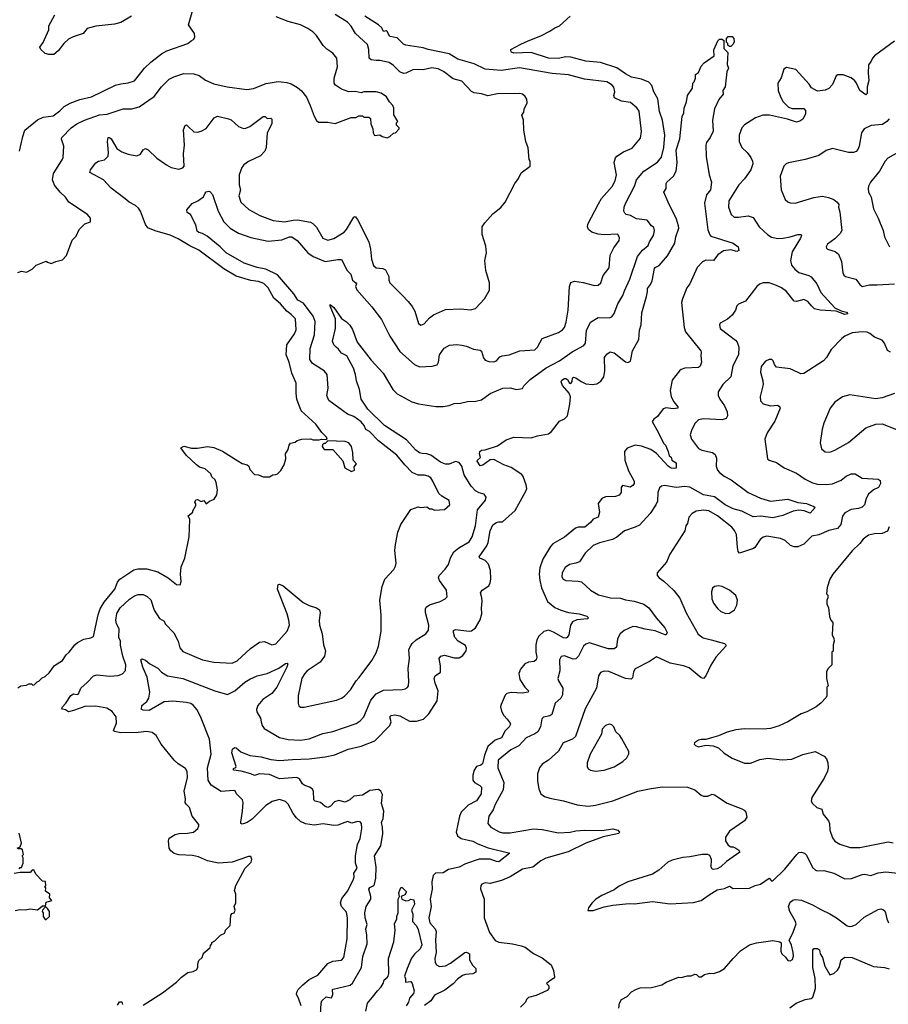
# Model space of a CAD drawing. Extents: x 1863017 to 1989460, y 394564 to 532820.
# Tile 109 of 213: x 1908100 to 1915106, y 495697 to 503636. Entities that reach past the tile are written whole.
import ezdxf

# ---------------------------------------------------------------- set-up
doc = ezdxf.new("R2010")
doc.units = 0

msp = doc.modelspace()

# ---------------------------------------------------------------- linework, layer by layer
at = {"layer": '0CON10XD'}
for points in [[(1908099.2, 502575), (1908124.3, 502695), (1908142.5, 502745), (1908245, 502828), (1908290.3, 502849.7), (1908369.5, 502860.5), (1908425, 502900.8), (1908458.8, 502935), (1908507, 502963), (1908585, 502992.9), (1908680, 503015), (1908872.6, 503107.4), (1908915, 503120), (1908975, 503125.7), (1909025, 503144.2), (1909108, 503245), (1909157.6, 503292.4), (1909245, 503360.8), (1909286.2, 503383.8), (1909457.5, 503445), (1909482.5, 503465), (1909503, 503477), (1909512.5, 503495), (1909510, 503525), (1909462.5, 503595), (1909496.2, 503715)], [(1909002.5, 503665), (1908915, 503613.3), (1908865, 503600), (1908713.6, 503583.6), (1908645, 503564), (1908611.2, 503525), (1908531.3, 503498.7), (1908495, 503478), (1908457.3, 503442.7), (1908411.2, 503385), (1908375, 503356), (1908335, 503354), (1908305, 503364), (1908271.2, 503395), (1908263.8, 503415), (1908288.3, 503451.7), (1908336.4, 503553.6), (1908334.4, 503585.6), (1908384, 503675)], [(1909095, 495690), (1909250.7, 495789.3), (1909365, 495876.2), (1909404.2, 495915.8), (1909455, 495953.3), (1909499.3, 495960.7), (1909527.5, 495975), (1909536.1, 495993.9), (1909536.4, 496023.6), (1909545, 496050), (1909572.5, 496075), (1909579.3, 496100.7), (1909592.3, 496117.7), (1909637.5, 496155), (1909638.3, 496171.7), (1909650, 496185), (1909650, 496195), (1909675, 496210), (1909720, 496255), (1909755, 496270), (1909760, 496295), (1909798.3, 496331.7), (1909803, 496417), (1909815, 496430), (1909830, 496435), (1909837.5, 496455), (1909830, 496485), (1909842.5, 496515), (1909842.5, 496585), (1909832.5, 496615), (1909842.5, 496655), (1909917.5, 496795), (1909966.1, 496843.9), (1909972.5, 496865), (1909965, 496890), (1909945, 496890), (1909815, 496842), (1909704.3, 496834.3), (1909615, 496854.2), (1909543.3, 496885), (1909495, 496898.1), (1909385, 496902.9), (1909345, 496914.2), (1909318.8, 496935), (1909306.2, 496955), (1909301.2, 497015), (1909305, 497037.5), (1909355, 497065.8), (1909386.1, 497073.9), (1909453.1, 497076.9), (1909501.2, 497085), (1909536.2, 497115), (1909546.2, 497135), (1909545, 497146.7), (1909490, 497215), (1909470, 497285), (1909441.7, 497311.7), (1909435.8, 497325), (1909436.9, 497355), (1909425.7, 497415), (1909452.9, 497525), (1909450.8, 497575), (1909437.9, 497597.9), (1909377, 497637), (1909345, 497666.2), (1909240.6, 497795), (1909200, 497865), (1909167.6, 497887.6), (1909125, 497896.9), (1909055, 497888.9), (1908915, 497886.7), (1908865, 497897.5), (1908857.5, 497905), (1908880, 497965), (1908878.2, 498015), (1908846.7, 498056.7), (1908803.8, 498085), (1908715, 498101.2), (1908625, 498097.1), (1908535, 498066.7), (1908495, 498056), (1908470.8, 498070.8), (1908446.2, 498076.2), (1908441.2, 498085), (1908446.2, 498095), (1908472.9, 498125), (1908512.1, 498187.9), (1908535, 498201.5), (1908565, 498194.4), (1908575, 498200), (1908592.7, 498247.3), (1908645, 498290.6), (1908695, 498344.2), (1908725, 498352.9), (1908825, 498343.3), (1908895, 498347.1), (1908928.7, 498361.3), (1908952.7, 498387.3), (1908956.5, 498435), (1908931.8, 498505), (1908913.8, 498593.8), (1908913.5, 498625), (1908900, 498655), (1908901.6, 498725), (1908881.8, 498765), (1908874.6, 498795), (1908885, 498848.8), (1908910, 498895), (1908985, 498964.5), (1909025, 498991.1), (1909055, 499001.1), (1909095, 499000), (1909128.8, 498985), (1909157.1, 498957.1), (1909185.6, 498875), (1909228.8, 498808.8), (1909264.2, 498785), (1909274.2, 498765), (1909342.6, 498692.6), (1909377.1, 498625), (1909391.1, 498571.1), (1909415, 498542.9), (1909575, 498474.5), (1909665, 498455.5), (1909815, 498447.1), (1909855, 498466.7), (1909963, 498567), (1910035, 498615.6), (1910075, 498621.4), (1910135, 498595.8), (1910165, 498602.5), (1910258.5, 498705), (1910276.9, 498755), (1910271.8, 498795), (1910257.9, 498845), (1910178.6, 499045), (1910185, 499082.5), (1910195, 499083.8), (1910225, 499070), (1910386.9, 498936.9), (1910435, 498911.9), (1910494.3, 498894.3), (1910517, 498877), (1910523, 498853), (1910515.6, 498795), (1910519.4, 498755), (1910539.4, 498685), (1910549.2, 498595), (1910565.8, 498545.8), (1910558.6, 498505), (1910524.5, 498455.5), (1910420, 498385), (1910399.4, 498365), (1910375, 498326.2), (1910345.7, 498185), (1910345.9, 498125.9), (1910352.7, 498102.7), (1910365, 498093.8), (1910395, 498092), (1910655, 498150), (1910695, 498164.2), (1910718.9, 498181.1), (1910767.4, 498232.6), (1910814, 498306), (1910837.5, 498332.5), (1910940.9, 498469.1), (1910975, 498530), (1910992.9, 498585), (1911014.3, 498705.7), (1911015.7, 498835), (1911006, 498955), (1911023.1, 499065), (1911045, 499126.2), (1911117.9, 499202.1), (1911131.4, 499228.6), (1911135.7, 499254.3), (1911126.7, 499355), (1911131.5, 499405), (1911150.6, 499505), (1911174.3, 499565.7), (1911255, 499686.7), (1911315, 499707.5), (1911335, 499702.5), (1911385, 499707.5), (1911405, 499692.5), (1911425, 499692.5), (1911445, 499682.5), (1911525, 499687.5), (1911570, 499725), (1911565, 499760), (1911503.9, 499793.9), (1911480, 499815), (1911432, 499915), (1911415, 499942), (1911395, 499954.2), (1911365, 499962.5), (1911314.4, 499964.4), (1911265.5, 499985.5), (1911205, 500045.7), (1911141.9, 500125), (1910995, 500240.9), (1910921.5, 500315), (1910892.1, 500332.1), (1910877.6, 500365), (1910855, 500393.9), (1910795, 500435.4), (1910744.7, 500454.7), (1910592.5, 500565), (1910577.1, 500605), (1910587.9, 500665), (1910580.9, 500775), (1910555, 500805.5), (1910461.9, 500865), (1910438.9, 500895), (1910442.5, 500985), (1910476.5, 501095), (1910481.9, 501201.9), (1910466.4, 501245), (1910390.4, 501350.4), (1910342.2, 501375), (1910312.2, 501425), (1910178.2, 501578.2), (1910085, 501624.7), (1910015, 501638), (1909911.5, 501671.5), (1909765, 501756.9), (1909715.8, 501805.8), (1909611.3, 501891.3), (1909575, 501911.5), (1909545, 501920), (1909531.5, 501931.5), (1909520.7, 501980.7), (1909477.5, 502065), (1909451.7, 502081.7), (1909448.3, 502101.7), (1909492.5, 502155), (1909535.7, 502174.3), (1909582.9, 502207.1), (1909595, 502237.5), (1909605, 502246.7), (1909625, 502253.3), (1909635, 502250), (1909655, 502226.7), (1909701.3, 502091.3), (1909746.4, 502006.4), (1909798, 501955), (1909865.4, 501915.4), (1909965, 501879.4), (1910105, 501851.5), (1910215, 501860), (1910275, 501884.4), (1910295, 501885.8), (1910337.5, 501855), (1910425, 501755.6), (1910465.9, 501725.9), (1910565, 501687.3), (1910665, 501703.3), (1910695, 501701.2), (1910741.1, 501615), (1910771.5, 501585), (1910783.3, 501535), (1910812, 501515), (1910815.6, 501505), (1910808.6, 501485), (1910818.3, 501458.3), (1910941.1, 501321.1), (1911018.6, 501218.6), (1911085, 501083.8), (1911165, 500960), (1911285, 500856.2), (1911325, 500838), (1911427.7, 500842.3), (1911465.8, 500854.2), (1911476.7, 500875), (1911486.2, 500935), (1911523.4, 500986.6), (1911567.3, 501012.7), (1911625, 501017.5), (1911665, 501012), (1911705, 501004), (1911760.3, 500980.3), (1911815, 500971.2), (1911825, 500962.5), (1911840.5, 500910.5), (1911855, 500890), (1911885, 500879.2), (1911923.9, 500876.1), (1911945, 500886.2), (1911973.4, 500916.6), (1911992.5, 500925), (1912047.5, 500935), (1912135, 500965.6), (1912255, 500974.4), (1912275.3, 500994.7), (1912314.2, 501065), (1912446, 501115), (1912477.1, 501135), (1912493.3, 501155), (1912506.8, 501196.8), (1912523.5, 501295), (1912534.4, 501485), (1912545, 501516.7), (1912575, 501527.1), (1912645, 501516.7), (1912735, 501492.2), (1912765, 501495.6), (1912787.5, 501515), (1912806.2, 501573.8), (1912853.3, 501635), (1912861.8, 501738.2), (1912892.6, 501797.4), (1912934.2, 501855), (1912937.7, 501877.7), (1912925, 501905.7), (1912815, 501902.5), (1912765, 501907.8), (1912715, 501923.1), (1912687.5, 501945), (1912680, 501965), (1912683.4, 501986.6), (1912767.8, 502152.2), (1912793.1, 502195), (1912877.9, 502292.1), (1912903, 502337), (1912912.5, 502385), (1912893.3, 502485), (1912905, 502521.2), (1912916, 502535), (1912970.7, 502569.3), (1913039.2, 502600.8), (1913108, 502682), (1913114.5, 502735), (1913097.4, 502897.4), (1913078.1, 502925), (1913025, 502968.1), (1912955, 502978.1), (1912896, 503005), (1912891.9, 503025), (1912899.4, 503055), (1912890.7, 503090.7), (1912875, 503110.6), (1912835, 503135.6), (1912655, 503157.3), (1912525, 503191.8), (1912395, 503201.8), (1912131.8, 503248.2), (1911983.7, 503226.3), (1911855, 503237.8), (1911765, 503279.5), (1911635, 503318.1), (1911565, 503360.7), (1911395.3, 503395.3), (1911355, 503409.2), (1911215, 503430.6), (1911195, 503439.5), (1911145, 503488.9), (1911085, 503500), (1911065, 503541.2), (1911055, 503547.1), (1911035, 503542), (1911019.6, 503569.6), (1910995, 503594.6), (1910884.4, 503665)], [(1908951.5, 502191.5), (1908837.6, 502277.6), (1908775, 502344.4), (1908666, 502405), (1908671.9, 502425), (1908715, 502482.5), (1908735, 502494.2), (1908785, 502506), (1908814, 502535), (1908816.9, 502565), (1908808.6, 502655), (1908814, 502686), (1908825, 502686), (1908838.8, 502675), (1908885, 502598), (1908925, 502570.6), (1908975, 502550.6), (1909045, 502537.5), (1909075, 502552), (1909095, 502586.2), (1909115, 502598), (1909135.6, 502585.6), (1909205, 502520), (1909283.3, 502465), (1909322.5, 502445), (1909385, 502431.4), (1909415, 502440.8), (1909427.5, 502455), (1909421.9, 502555), (1909428.5, 502625), (1909421.2, 502748.8), (1909435, 502782.5), (1909445, 502787.5), (1909460, 502775), (1909505, 502732.5), (1909535, 502728), (1909565, 502738), (1909605, 502758.8), (1909668.8, 502845), (1909695, 502857.5), (1909785, 502837.5), (1909805, 502827.5), (1909865.4, 502775.4), (1909905, 502760), (1909925, 502761.1), (1909955.4, 502774.6), (1910065, 502856.2), (1910080, 502855), (1910095, 502840), (1910125, 502842.5), (1910132.5, 502835), (1910133.8, 502795), (1910097, 502723), (1910089.2, 502605), (1910078.6, 502575), (1910041.7, 502538.3), (1909945, 502492), (1909906.7, 502465), (1909892.5, 502445), (1909870, 502385), (1909871.5, 502305), (1909880.6, 502265), (1909868.9, 502215), (1909883.5, 502165), (1909949.2, 502105), (1910036.4, 502056.4), (1910145, 502016.2), (1910235, 502006.4), (1910305, 502020.5), (1910341.3, 502021.3), (1910445, 502003.3), (1910465, 501992.9), (1910493.1, 501963.1), (1910543.7, 501873.7), (1910585, 501858.9), (1910635, 501870.6), (1910716.7, 501923.3), (1910736.7, 501945), (1910795, 502043.8), (1910805, 502048.8), (1910825, 502023.8), (1910915.6, 501845), (1910930.6, 501785), (1910936.7, 501705), (1910954.4, 501655), (1910975, 501634.5), (1911029.7, 501629.7), (1911049.6, 501619.6), (1911078.1, 501565), (1911076.9, 501535), (1911084.2, 501515), (1911183.6, 501413.6), (1911234, 501365), (1911265, 501323.8), (1911285.8, 501285), (1911317.3, 501187.3), (1911335, 501174), (1911361.2, 501185), (1911405, 501232.5), (1911436.2, 501255), (1911535, 501299.4), (1911655, 501304.3), (1911735, 501296), (1911775, 501306.7), (1911850, 501385), (1911888.8, 501455), (1911888.8, 501515), (1911858.8, 501615), (1911850.8, 501695), (1911863.8, 501755), (1911860.7, 501810.7), (1911830, 501905), (1911830, 501965), (1911851.2, 501998.8), (1911915, 502070), (1911979.5, 502120.5), (1912016.7, 502165), (1912093.9, 502316.1), (1912122.5, 502355), (1912145, 502402.5), (1912217.5, 502455), (1912217.5, 502495), (1912208.3, 502508.3), (1912201.7, 502601.7), (1912182.5, 502655), (1912166.7, 502745), (1912162.5, 502825), (1912150, 502865), (1912165, 502890), (1912167.5, 502915), (1912192.5, 502965), (1912190, 502995), (1912177.7, 503017.7), (1912155.7, 503035.7), (1912135, 503041.2), (1911955, 503037.8), (1911875, 503022.5), (1911825, 503039.5), (1911765, 503046.5), (1911745, 503056.9), (1911665, 503140), (1911595, 503159.1), (1911517.1, 503217.1), (1911475, 503239.1), (1911425, 503246.5), (1911355, 503230.5), (1911275, 503233.3), (1911215, 503204.4), (1911195, 503201.1), (1911165.7, 503215), (1911115, 503266.5), (1911079.5, 503289.5), (1911005, 503307.5), (1910975, 503308.2), (1910935, 503312.2), (1910920, 503325), (1910916.4, 503395), (1910904.4, 503435), (1910807.8, 503525), (1910773.6, 503585), (1910745, 503616.5), (1910645, 503677.8)], [(1910371.3, 495685), (1910347.6, 495747.6), (1910333.5, 495775), (1910334.6, 495795.4), (1910345, 495817.5), (1910384.7, 495855.3), (1910435, 495896.5), (1910505, 495933.1), (1910585, 496027.1), (1910625, 496044.4), (1910695, 496053.1), (1910714.4, 496075), (1910740.9, 496225), (1910744.5, 496395), (1910735, 496441.2), (1910695.5, 496485.5), (1910686.9, 496515), (1910698.9, 496551.1), (1910747, 496613), (1910792.7, 496705), (1910798.8, 496725), (1910795.5, 496755), (1910822.7, 496795), (1910807.2, 496835), (1910807.9, 496895), (1910825.5, 496985), (1910846.4, 497035), (1910859.2, 497115), (1910857.9, 497155), (1910845, 497167.3), (1910825, 497170.6), (1910777.8, 497157.8), (1910745, 497172), (1910667.3, 497142.7), (1910635, 497137.7), (1910547, 497153), (1910475, 497141.9), (1910405, 497152.2), (1910365, 497171.9), (1910331.7, 497201.7), (1910306.4, 497235), (1910265, 497310), (1910245, 497332.5), (1910195, 497349.5), (1910137.6, 497332.4), (1910085, 497300), (1909975, 497189.4), (1909935, 497161.9), (1909895, 497148.8), (1909884.2, 497154.2), (1909882.5, 497165), (1909897.9, 497255), (1909902.3, 497325), (1909896.6, 497346.6), (1909848.8, 497395), (1909837.9, 497417.9), (1909825, 497421.4), (1909725, 497412.2), (1909645, 497462.9), (1909621.2, 497505), (1909618.6, 497548.6), (1909615.4, 497605), (1909643.8, 497715), (1909630, 497835), (1909564.5, 498005), (1909530.5, 498070.5), (1909499.8, 498109.8), (1909481.5, 498121.5), (1909445, 498129.6), (1909335, 498140), (1909265.4, 498135.4), (1909145, 498066.7), (1909095, 498067.5), (1909083, 498073), (1909086.2, 498105), (1909125, 498139.2), (1909142.2, 498165), (1909150, 498215), (1909127.5, 498335), (1909092.4, 498415), (1909076, 498474), (1909085, 498481.2), (1909115, 498472.5), (1909150.9, 498440.9), (1909215, 498406.9), (1909243.7, 498373.7), (1909293.3, 498345), (1909415, 498324.4), (1909675, 498223.6), (1909775, 498194.5), (1909835.8, 498224.2), (1909917.1, 498295), (1909955, 498317.8), (1910015, 498344.3), (1910095, 498365.5), (1910191.4, 498408.6), (1910244, 498445), (1910257.7, 498447.7), (1910263, 498443), (1910255.4, 498415), (1910174.5, 498255), (1910135, 498202.7), (1910061.4, 498155), (1910020.8, 498105), (1910010.8, 498075), (1910014, 498055), (1910041.2, 498005), (1910048, 497975), (1910056, 497945), (1910071.9, 497921.9), (1910195, 497848.9), (1910265, 497832.2), (1910365, 497825.6), (1910435, 497838.5), (1910545, 497880), (1910625, 497896.7), (1910815, 497962.2), (1910846.5, 497983.5), (1910874.7, 498015.3), (1910931.5, 498148.5), (1910975, 498200), (1911035, 498230.6), (1911185, 498235.6), (1911209.7, 498240.3), (1911227.9, 498252.1), (1911235.7, 498265), (1911239.7, 498300.3), (1911233.8, 498405), (1911243.5, 498485), (1911239.4, 498555), (1911246.9, 498575), (1911264.7, 498605.3), (1911298.6, 498635), (1911375, 498684.4), (1911397.5, 498715), (1911399.5, 498755), (1911372.2, 498855), (1911372.9, 498885), (1911379.7, 498900.3), (1911405, 498917.1), (1911491.2, 498945), (1911532.9, 498967.1), (1911547.7, 498982.3), (1911542.2, 499035), (1911485.7, 499115), (1911477.5, 499135), (1911482, 499155), (1911532.9, 499205), (1911557.9, 499242.1), (1911575, 499296), (1911600.6, 499345), (1911641.2, 499378.8), (1911724.7, 499425.3), (1911750.4, 499465), (1911775.3, 499555), (1911791.8, 499685), (1911857.2, 499762.8), (1911862.5, 499785), (1911845, 499810), (1911805, 499820.6), (1911776, 499836), (1911741.8, 499875), (1911684.1, 499965), (1911665.9, 500035), (1911645, 500064.6), (1911615, 500072.4), (1911565, 500052.3), (1911535, 500051.5), (1911495, 500067.2), (1911415, 500125.2), (1911385, 500135.9), (1911345, 500137.5), (1911325, 500144.6), (1911294.6, 500165), (1911218.8, 500248.8), (1911042.9, 500362.9), (1910907.3, 500495), (1910854.4, 500575), (1910839.4, 500655), (1910815.6, 500725), (1910809.2, 500775), (1910792, 500825), (1910738, 500925), (1910696.6, 500946.6), (1910670.7, 500980.7), (1910652, 500995), (1910634.2, 501015), (1910622.9, 501045), (1910646, 501145), (1910646.7, 501225), (1910603.8, 501325), (1910605, 501340), (1910635, 501316.7), (1910696.7, 501226.7), (1910735, 501200), (1910761.7, 501171.7), (1910785, 501136.7), (1910822.9, 501035), (1910935, 500890), (1911031.4, 500785), (1911108.9, 500655), (1911145, 500618.6), (1911263.6, 500553.6), (1911317.8, 500537.8), (1911456.8, 500516.8), (1911515, 500516.9), (1911564.1, 500525.9), (1911605, 500541.2), (1911655, 500544), (1911711.7, 500558.3), (1911779.5, 500560.5), (1911825, 500572), (1911895, 500622), (1911997.5, 500665), (1912055, 500666.9), (1912106.1, 500653.9), (1912155, 500662.5), (1912166.7, 500685), (1912217.5, 500735), (1912345, 500830), (1912454, 500885), (1912555, 500956.7), (1912650.5, 501009.5), (1912662.2, 501027.8), (1912670.5, 501129.5), (1912702.4, 501197.6), (1912765.8, 501234.2), (1912855, 501232.5), (1912875, 501240.8), (1912895, 501268), (1912924.7, 501345.3), (1912965, 501411.2), (1912978.6, 501448.6), (1913020, 501545), (1913083.3, 501726.7), (1913122.1, 501777.9), (1913168.1, 501815), (1913178.9, 501845), (1913210.8, 501895), (1913221.2, 501935), (1913215, 501960), (1913194.5, 501975), (1913160, 502020), (1913075, 502031.5), (1913025, 502056.9), (1912991.2, 502065), (1912980, 502075), (1912973.3, 502093.3), (1912975.5, 502125), (1912985, 502154), (1913060.1, 502299.9), (1913075, 502345.7), (1913135, 502414.2), (1913245, 502487.5), (1913275, 502528.6), (1913294.2, 502605), (1913302.4, 502705), (1913284.4, 502825.6), (1913260.4, 502895), (1913246.8, 502996.8), (1913215.7, 503055), (1913198.9, 503105), (1913175, 503132.3), (1913115, 503155.4), (1913035, 503173.6), (1912985, 503200), (1912915, 503248.9), (1912785, 503290), (1912665, 503300.7), (1912545, 503334), (1912505, 503335.3), (1912443.2, 503323.2), (1912366.3, 503326.3), (1912225, 503370.9), (1912084.2, 503365), (1912067.1, 503375), (1912060, 503385), (1912062.5, 503395), (1912140.9, 503439.1), (1912201.2, 503465), (1912302.5, 503505), (1912377, 503543), (1912415, 503571.2), (1912455, 503586.2), (1912540, 503665)], [(1910183.6, 503136.4), (1910255, 503129.4), (1910288.7, 503118.7), (1910339.8, 503089.8), (1910372.6, 503062.6), (1910412.4, 503012.4), (1910444, 502945), (1910475, 502857.5), (1910493.9, 502823.9), (1910510.5, 502810.5), (1910585, 502808.8), (1910645, 502800), (1910773, 502847), (1910811.7, 502848.3), (1910835, 502860), (1910865, 502860), (1910875, 502850), (1910915, 502850), (1910928.3, 502838.3), (1910932.5, 502795), (1910947, 502757), (1910950, 502725), (1910963, 502703), (1911005, 502707.5), (1911023, 502693), (1911065, 502682.5), (1911086.4, 502693.6), (1911115, 502720), (1911130, 502725), (1911160, 502755), (1911160, 502765), (1911140, 502785), (1911140, 502805), (1911150, 502815), (1911118.3, 502868.3), (1911117, 502923), (1911110, 502945), (1911082.5, 502975), (1911057.5, 503015), (1911015, 503043.8), (1910975, 503053.8), (1910876.4, 503053.6), (1910855, 503046.7), (1910805, 503056), (1910755, 503053.8), (1910696.4, 503076.4), (1910647, 503107), (1910636.7, 503125), (1910637.5, 503165), (1910664, 503255), (1910658.8, 503325), (1910626.7, 503365), (1910577, 503397), (1910547.9, 503427.9), (1910495, 503508.8), (1910465, 503538), (1910425, 503563.8), (1910365.5, 503595.5), (1910265, 503622.7), (1910169.8, 503659.8)], [(1913835, 503420), (1913825, 503420), (1913811.7, 503431.7), (1913810, 503445), (1913800, 503455), (1913800, 503485), (1913815, 503500), (1913845, 503500), (1913860, 503485), (1913862.5, 503455), (1913852.5, 503435), (1913835, 503420)], [(1910525.4, 495614.6), (1910530.3, 495705), (1910536.2, 495723.8), (1910572, 495758), (1910615, 495748), (1910626.4, 495775), (1910622.2, 495815), (1910629.7, 495820.3), (1910765, 495852.2), (1910785, 495868.1), (1910858, 495995), (1910868.9, 496081.1), (1910902.7, 496185), (1910899.6, 496255), (1910892.2, 496305), (1910901.7, 496341.7), (1910885.4, 496395.4), (1910882.7, 496435), (1910893.8, 496486.2), (1910932.3, 496545), (1910932.9, 496565), (1910916.5, 496625), (1910925, 496638.7), (1910955.6, 496654.4), (1910962.9, 496665), (1910972.1, 496715), (1910976, 496804), (1910961.2, 496895), (1911011.8, 496975), (1911028.1, 497075), (1911026.6, 497125), (1911017.4, 497162.6), (1911032.7, 497195), (1911035.8, 497255), (1911019.5, 497315), (1911025, 497388.8), (1911011.9, 497415), (1910995, 497428.2), (1910925, 497420.9), (1910866.2, 497383.8), (1910795, 497375.9), (1910763.9, 497346.1), (1910725, 497325.9), (1910675, 497339.6), (1910638.3, 497328.3), (1910607.9, 497295), (1910585, 497283.9), (1910562.8, 497292.8), (1910525, 497325.3), (1910483.8, 497335), (1910473.1, 497345), (1910470, 497415), (1910458.1, 497435), (1910438.7, 497448.7), (1910393.5, 497465), (1910380.9, 497475), (1910356.4, 497515), (1910336, 497525), (1910195, 497516.3), (1910115, 497551.2), (1910035, 497556), (1909995, 497541.2), (1909965.5, 497555.5), (1909886.5, 497576.5), (1909823.3, 497585), (1909825, 497597.5), (1909843, 497607), (1909846.2, 497615), (1909811.9, 497725), (1909816.4, 497753.6), (1909832.9, 497767.1), (1909845, 497765.8), (1909883.6, 497733.6), (1909955, 497702.5), (1910048.6, 497691.4), (1910125, 497671.8), (1910195, 497662.3), (1910300.1, 497669.9), (1910435, 497677.3), (1910565, 497692.3), (1910641.4, 497708.6), (1910750, 497755), (1910855, 497778.5), (1910965, 497821.5), (1911084.4, 497945.6), (1911095.7, 497975), (1911086, 498015), (1911095, 498026.9), (1911125, 498031.1), (1911165, 498022.1), (1911245, 497980), (1911300.6, 497979.4), (1911356, 497995), (1911400.6, 498039.4), (1911466, 498144), (1911474.5, 498225), (1911450, 498285), (1911441.9, 498325), (1911450.8, 498345), (1911492.9, 498375), (1911493.3, 498426.7), (1911484.4, 498485), (1911496.2, 498505), (1911525, 498511.1), (1911605, 498491.5), (1911645, 498491.8), (1911675, 498510), (1911702.1, 498547.9), (1911705, 498567.5), (1911695, 498589.4), (1911636.3, 498626.3), (1911610.8, 498655), (1911598, 498695), (1911599.7, 498710.3), (1911615, 498718.1), (1911725, 498706.4), (1911745, 498709.5), (1911775, 498733.1), (1911814.2, 498795.8), (1911827.5, 498845), (1911824.4, 498895), (1911830, 498945), (1911828.1, 498975), (1911815.7, 499015), (1911829.2, 499035), (1911885, 499070.8), (1911895.6, 499095), (1911898.8, 499125), (1911896.7, 499195), (1911880, 499245), (1911854.4, 499275), (1911812.5, 499295), (1911805.5, 499305), (1911866.8, 499393.2), (1911879.4, 499420.6), (1911894.2, 499515), (1911915, 499564.3), (1911945, 499582.5), (1911965, 499586.4), (1911995, 499588.5), (1912095, 499679.2), (1912183.1, 499835), (1912189.4, 499855), (1912184.4, 499885), (1912162, 499952), (1912148.9, 499968.9), (1912063.8, 500025), (1912005, 500047.8), (1911925, 500090.5), (1911893.3, 500086.7), (1911835, 500044), (1911815, 500040), (1911788.8, 500075), (1911792.5, 500085), (1911817.5, 500105), (1911807.5, 500135), (1911810, 500155), (1911825, 500166.2), (1911855, 500168.8), (1911955, 500200), (1912022.6, 500247.4), (1912085, 500270), (1912225, 500265.4), (1912275, 500281.1), (1912365, 500297.5), (1912389.2, 500315), (1912455, 500400), (1912495, 500417.8), (1912518, 500442), (1912537.5, 500535), (1912543.1, 500595), (1912532.9, 500625), (1912477.3, 500687.3), (1912466.2, 500715), (1912471.2, 500728.8), (1912495, 500742.9), (1912505, 500741.9), (1912517.1, 500735), (1912535, 500706.2), (1912545, 500703.8), (1912555, 500717.5), (1912558, 500745), (1912566.2, 500753.8), (1912585, 500748.6), (1912628, 500718), (1912665, 500701.1), (1912716.8, 500693.2), (1912755, 500699.4), (1912787.8, 500722.2), (1912810, 500755), (1912819.7, 500805), (1912817.2, 500912.8), (1912835, 500939.2), (1912863, 500957), (1912895, 500949.2), (1912985, 500878), (1913005, 500871.2), (1913025, 500883.3), (1913043, 500967), (1913092.8, 501057.2), (1913098.7, 501131.3), (1913113.1, 501175), (1913117.7, 501272.3), (1913156.2, 501403.8), (1913164.5, 501445), (1913162.1, 501467.9), (1913188, 501502), (1913199.9, 501530.1), (1913220.2, 501629.8), (1913225, 501638), (1913256.6, 501653.4), (1913325, 501730.8), (1913383.5, 501835), (1913391.8, 501885), (1913415.4, 501954.6), (1913414.5, 501975), (1913397.5, 502027.5), (1913328.8, 502165), (1913296.2, 502245), (1913314.2, 502275.8), (1913314.3, 502315), (1913320, 502325), (1913374.4, 502375), (1913393.5, 502415), (1913403.5, 502485), (1913394.7, 502585.3), (1913425.5, 502674.5), (1913443.1, 502855), (1913456.2, 502885), (1913458.6, 502921.4), (1913479.2, 502975), (1913486.7, 503025), (1913527, 503083), (1913530, 503125), (1913540, 503135), (1913550, 503165), (1913550, 503195), (1913575, 503210), (1913595, 503260), (1913621.7, 503288.3), (1913700, 503345), (1913698.3, 503391.7), (1913730, 503465), (1913745, 503480), (1913765, 503480), (1913778.3, 503468.3), (1913780, 503405), (1913811.7, 503371.7), (1913806.7, 503275), (1913816.2, 503245), (1913802.5, 503215), (1913790, 503095), (1913770, 503065), (1913772.5, 503035), (1913738.8, 502991.2), (1913703, 502917), (1913688.1, 502825), (1913692.7, 502737.3), (1913670, 502685), (1913640, 502645), (1913633.8, 502625), (1913636.4, 502533.6), (1913662, 502385), (1913678.9, 502325), (1913672.2, 502265), (1913639.5, 502225), (1913622.6, 502157.4), (1913649.2, 501940.8), (1913665, 501900), (1913675, 501891.2), (1913855, 501833.8), (1913893.3, 501805), (1913900, 501775), (1913885, 501768), (1913835, 501779.2), (1913775, 501771.4), (1913730, 501740), (1913695, 501693.1), (1913635, 501696.7), (1913606.4, 501683.6), (1913563.4, 501636.6), (1913504, 501505), (1913480, 501475), (1913444.5, 501385.5), (1913438.6, 501355), (1913458.6, 501155), (1913470.3, 501120.3), (1913592.5, 500965), (1913597.5, 500955), (1913592.5, 500925), (1913600, 500875), (1913588.3, 500841.7), (1913575, 500831.2), (1913465, 500825.6), (1913435, 500816.7), (1913420.6, 500805)], [(1915155, 503463.3), (1914995.4, 503344.6), (1914976.9, 503325), (1914968.3, 503301.7), (1914946.9, 503273.1), (1914941.9, 503205), (1914949.2, 503145), (1914933.8, 503095), (1914935, 503040), (1914925, 503028.8), (1914875, 503064.5), (1914850, 503125), (1914835, 503142.9), (1914805, 503168), (1914742.3, 503192.3), (1914699.3, 503190.7), (1914686.1, 503183.9), (1914655, 503112.5), (1914625, 503081.2), (1914595, 503068.8), (1914535, 503060), (1914486.1, 503086.1), (1914468, 503115), (1914360, 503235), (1914285, 503250), (1914262.1, 503237.9), (1914241.9, 503168.1), (1914214.3, 503125), (1914216, 503065), (1914237, 503013), (1914258, 502975), (1914300.3, 502930.3), (1914329.5, 502919.5), (1914425, 502920), (1914438.8, 502905), (1914438, 502875), (1914415.7, 502834.3), (1914392.7, 502817.3), (1914365, 502810), (1914292.8, 502832.8), (1914146.1, 502866.1), (1914093.3, 502866.7), (1914035, 502844.4), (1913945, 502787.5), (1913924, 502765), (1913901.9, 502705), (1913902.5, 502655), (1913924, 502605), (1913967.1, 502565), (1913996.5, 502525), (1914010.5, 502495), (1914012.1, 502475), (1913996.4, 502425), (1913945, 502354), (1913899.2, 502305), (1913819.4, 502175), (1913815.7, 502125), (1913837.5, 502065), (1913863.6, 502043.6), (1913897.5, 502045), (1913975, 502054.3), (1914015, 502040), (1914064, 501965), (1914135, 501900), (1914163.2, 501883.2), (1914215, 501872.9), (1914256.6, 501873.4), (1914315, 501884.4), (1914375, 501904.2), (1914403, 501903), (1914406.2, 501895), (1914398.6, 501875), (1914330, 501765), (1914315.6, 501695), (1914325, 501658), (1914350.6, 501625), (1914385, 501596.7), (1914463.8, 501573.8), (1914482.2, 501562.2), (1914529.4, 501505), (1914560, 501435), (1914673.7, 501313.7), (1914725, 501288), (1914767.7, 501277.7), (1914780, 501265), (1914755, 501258), (1914685, 501284.5), (1914555, 501293.6), (1914510, 501305), (1914487.4, 501327.4), (1914455.6, 501365), (1914425, 501380), (1914365, 501363.1), (1914345, 501365.8), (1914283.7, 501443.7), (1914245, 501473.1), (1914205, 501493.3), (1914145, 501513.5), (1914095, 501514.2), (1914065.9, 501504.1), (1914045.8, 501484.2), (1913955, 501366.7), (1913897, 501343), (1913885, 501330), (1913873.3, 501295), (1913847, 501253), (1913807.6, 501222.4), (1913750.3, 501189.7), (1913743.8, 501175), (1913750, 501145), (1913871.9, 501051.9), (1913886.9, 501035), (1913901.1, 500995), (1913896.4, 500933.6), (1913850.5, 500845), (1913836.2, 500755), (1913770.5, 500695), (1913734.3, 500635), (1913734.3, 500605), (1913747.1, 500575), (1913783.2, 500523.2), (1913806.7, 500475), (1913808.5, 500441.5), (1913798.3, 500421.7), (1913765, 500408.5), (1913615, 500416.5), (1913575, 500408.9), (1913545, 500381.2), (1913517.2, 500322.8), (1913508.8, 500288.8), (1913518.6, 500255), (1913575, 500179.2), (1913602.5, 500165), (1913686.6, 500146.6), (1913710.3, 500130.3), (1913719.7, 500099.7), (1913718.1, 500035), (1913728.1, 500005), (1913743.1, 499985), (1913781.4, 499955), (1913837.1, 499925), (1913974.2, 499825), (1914075, 499777.5), (1914155, 499754.5), (1914295, 499770), (1914375, 499743.3), (1914446, 499736), (1914505, 499712), (1914515, 499702.5), (1914475, 499656.2), (1914426.8, 499676.8), (1914385, 499682), (1914337.6, 499672.4), (1914255, 499637.8), (1914175, 499619.7), (1914076.9, 499633.1), (1914015, 499626.9), (1913925, 499673.1), (1913855, 499693), (1913791.1, 499725), (1913705, 499789.8), (1913615, 499805.9), (1913505, 499865.4), (1913465, 499872.1), (1913395, 499864.6), (1913301.2, 499878.8), (1913276, 499874), (1913259.5, 499860.5), (1913246, 499825), (1913244.4, 499755), (1913231.9, 499725), (1913185.8, 499655), (1913098.9, 499561.1), (1913065, 499542.9), (1912976.6, 499513.4), (1912916.1, 499463.9), (1912881.2, 499445), (1912775, 499418.9), (1912724.6, 499395.4), (1912661.4, 499335), (1912615, 499265.8), (1912586.2, 499253.8), (1912535, 499244.4), (1912500, 499220), (1912474.6, 499175.4), (1912472.9, 499142.9), (1912483.8, 499123.8), (1912505, 499114.4), (1912605, 499109.5), (1912632.2, 499102.2), (1912705, 499035.7), (1912767.8, 498997.8), (1912865, 498974.4), (1912945, 498970.8), (1912985, 498958.1), (1913055, 498948.2), (1913133.9, 498923.9), (1913174.2, 498895), (1913233.4, 498813.4), (1913303, 498733), (1913322.5, 498695), (1913315, 498676.7), (1913305, 498676), (1913225, 498709.2), (1913145, 498721.3), (1913075, 498741.8), (1913045, 498743.3), (1912975, 498711.4), (1912944.3, 498685), (1912920.6, 498645), (1912912.9, 498577.1), (1912895.5, 498564.5), (1912845, 498563.2), (1912695, 498611.1), (1912665, 498600.6), (1912647.1, 498585), (1912606.5, 498505), (1912585, 498482.2), (1912565, 498480.5), (1912495, 498507.5), (1912467.6, 498502.4), (1912453.3, 498475), (1912455.6, 498385), (1912439.2, 498325), (1912444.5, 498304.5), (1912480.6, 498245), (1912478.9, 498191.1), (1912464.5, 498165.5), (1912418, 498125), (1912391.2, 498035), (1912375, 498022.9), (1912325, 498012.5), (1912310.9, 497999.1), (1912299.5, 497935), (1912279.4, 497895), (1912255, 497877.3), (1912183.9, 497846.1), (1912125, 497782.2), (1912061.7, 497748.3), (1911959.2, 497665), (1911955.6, 497605), (1912004.4, 497485), (1911999.4, 497425), (1911935, 497308), (1911919.4, 497265), (1911884.5, 497215), (1911875.8, 497155), (1911900, 497125), (1911968.3, 497088.3), (1911995, 497080.4), (1912055, 497080.9), (1912245, 497112.2), (1912315, 497106.7), (1912445, 497080.9), (1912540, 497085)], [(1908085, 501597.5), (1908115, 501607.5), (1908155, 501600), (1908200, 501625), (1908233, 501657), (1908315, 501690), (1908325, 501680), (1908355, 501670), (1908393, 501687), (1908445, 501700), (1908477.5, 501735), (1908523, 501857), (1908555, 501890), (1908580, 501945), (1908625, 501990), (1908670, 502005), (1908670, 502035), (1908647.5, 502065), (1908495.6, 502165.6), (1908470, 502205), (1908427.5, 502245), (1908381.7, 502301.7), (1908364.3, 502345), (1908371.9, 502395), (1908443.3, 502505), (1908450, 502525), (1908456.9, 502615), (1908436.1, 502673.9), (1908439.2, 502685), (1908515, 502764.4), (1908562, 502795), (1908622, 502825), (1908745, 502868.9), (1908805, 502875.5), (1908935, 502917.8), (1909005, 502918.1), (1909065, 502932.5), (1909184.5, 503015.5), (1909245, 503095.8), (1909304.6, 503155.4), (1909343.9, 503176.1), (1909425, 503202.2), (1909505, 503199.4), (1909547.5, 503185), (1909597.9, 503147.9), (1909665, 503118.9), (1909774.3, 503095.7), (1909933.4, 503073.4), (1909985, 503082.5), (1910087.3, 503122.7), (1910183.6, 503136.4)], [(1915112.4, 502837.6), (1915094.5, 502815.5), (1915059.1, 502790.9), (1914967.1, 502782.9), (1914912, 502755), (1914888, 502725), (1914870, 502615), (1914859.7, 502590.3), (1914845, 502574), (1914825, 502566.2), (1914785, 502566.2), (1914655, 502596.2), (1914605, 502581.2), (1914545, 502542), (1914435, 502508.6), (1914300.7, 502480.7), (1914282.5, 502475), (1914263.8, 502455), (1914234.2, 502375), (1914242, 502265), (1914273.8, 502185), (1914295, 502166.2), (1914315, 502158), (1914354.1, 502155.9), (1914505, 502202.9), (1914575, 502212.9), (1914623.2, 502203.2), (1914665, 502185.8), (1914692, 502165), (1914706.2, 502145), (1914704.2, 502125), (1914715.7, 502085), (1914730, 501935), (1914718.3, 501911.7), (1914675, 501868), (1914616.2, 501825), (1914604.2, 501805.8), (1914606.7, 501795), (1914616.1, 501786.1), (1914676.8, 501766.8), (1914704.4, 501744.4), (1914728.6, 501685), (1914739.2, 501595), (1914747, 501577), (1914761.2, 501565), (1914844.4, 501544.4), (1914875, 501500), (1914895, 501485.8), (1914955, 501497.1), (1915015, 501497.5), (1915155, 501505.6)], [(1915255.8, 502605), (1915100.3, 502519.7), (1915079.2, 502495), (1915034.3, 502415), (1914960.6, 502325), (1914945.6, 502295), (1914943.3, 502275), (1914945.6, 502245), (1914955.3, 502225.3), (1914968.5, 502205), (1914985, 502110), (1915024, 502035), (1915063.8, 501935), (1915074.2, 501884.2), (1915116.2, 501805)], [(1908085, 498247.5), (1908110, 498265), (1908155, 498270), (1908175, 498280), (1908195, 498280), (1908205, 498270), (1908218.3, 498271.7), (1908241.7, 498298.3), (1908255, 498302.5), (1908280.7, 498329.3), (1908305, 498340), (1908339.3, 498370.7), (1908380, 498430), (1908445, 498470), (1908473.8, 498515), (1908500, 498535), (1908543.8, 498595), (1908565.9, 498614.1), (1908618.3, 498641.7), (1908675, 498652.5), (1908696.4, 498663.6), (1908732, 498838), (1908749.6, 498885), (1908781.1, 498938.9), (1908866.5, 499043.5), (1908889.8, 499100.2), (1908907.1, 499125), (1909021.1, 499198.9), (1909053, 499207), (1909125, 499208.9), (1909213, 499183), (1909296.7, 499136.7), (1909365, 499082.5), (1909395, 499080), (1909402.5, 499105), (1909397.5, 499165), (1909402.5, 499225), (1909432.5, 499295), (1909467.5, 499465), (1909472.5, 499605), (1909460, 499635), (1909497.5, 499665), (1909497.5, 499675), (1909521.7, 499718.3), (1909521.7, 499731.7), (1909512.5, 499745), (1909520, 499765), (1909535, 499767.5), (1909565, 499750), (1909585, 499760), (1909605, 499732.5), (1909630, 499755), (1909669.3, 499770.7), (1909690, 499805), (1909696.2, 499845), (1909683.8, 499905), (1909676.7, 499925), (1909649.3, 499949.3), (1909642.5, 499975), (1909595, 500013.3), (1909549.3, 500029.3), (1909525, 500047.5), (1909442.5, 500125), (1909400, 500185), (1909425, 500196.7), (1909485, 500180), (1909535, 500180), (1909615, 500193.3), (1909665, 500186.7), (1909735, 500156.7), (1909858.3, 500078.3), (1909895, 500056.7), (1909936.1, 500046.1), (1909947.5, 500035), (1909955, 500010), (1909995, 499970), (1910027, 499967), (1910065, 499950), (1910115, 499950), (1910143, 499967), (1910165, 499967.5), (1910180, 499975), (1910205, 500000), (1910232.5, 500047.5), (1910247.5, 500095), (1910243.3, 500135), (1910265, 500170), (1910272.5, 500205), (1910285, 500222.5), (1910321.7, 500228.3), (1910338.3, 500241.7), (1910375, 500252.5), (1910445, 500257.5), (1910468.3, 500248.3), (1910515, 500247.5), (1910535, 500252.5), (1910575, 500250), (1910580, 500255), (1910575, 500270), (1910537, 500307), (1910488.8, 500375), (1910371.1, 500481.1), (1910335.6, 500575), (1910328.9, 500625), (1910329.4, 500705), (1910294.7, 500784.7), (1910273.1, 500875), (1910250.4, 500935), (1910254.7, 501015.3), (1910317.4, 501102.6), (1910328.9, 501135), (1910325.6, 501225), (1910289.2, 501259.2), (1910255, 501285.4), (1910204.2, 501344.2), (1910150.9, 501390.9), (1910103.5, 501475), (1910068.5, 501508.5), (1910025, 501524.6), (1909965, 501534), (1909845, 501567.3), (1909747.2, 501627.2), (1909545, 501778.2), (1909471.4, 501811.4), (1909379.2, 501869.2), (1909315, 501899.5), (1909192.6, 501932.6), (1909135, 501958.1), (1909114.5, 501985), (1909073.3, 502093.3), (1909059.5, 502115), (1909035, 502138.5), (1908983.5, 502163.5), (1908951.5, 502191.5)], [(1915124.4, 500954.4), (1915099.7, 500969.7), (1915075, 501026.7), (1915055, 501053.3), (1914995, 501076.7), (1914957, 501107), (1914935.5, 501115.5), (1914895, 501118.5), (1914815, 501110.6), (1914755, 501083.8), (1914730, 501065), (1914645, 500977.5), (1914608.3, 500911.7), (1914583.3, 500885), (1914425, 500782.5), (1914400.7, 500780.7), (1914378.3, 500791.7), (1914315, 500821.2), (1914205, 500833.8), (1914187.5, 500855), (1914177.5, 500885), (1914165, 500896.7), (1914145, 500896.7), (1914115, 500883.8), (1914081.2, 500838.8), (1914074.2, 500794.2), (1914094, 500725), (1914096, 500695), (1914072.3, 500597.7), (1914074.1, 500564.1), (1914095, 500538.8), (1914155, 500523.8), (1914215, 500526.7), (1914230, 500515), (1914232.5, 500505), (1914190.7, 500399.3), (1914128.8, 500305), (1914110, 500255), (1914132.5, 500095), (1914145, 500083.3), (1914202.5, 500065), (1914265, 500022), (1914365, 499980.6), (1914435, 499932.5), (1914495, 499902.5), (1914535, 499890.5), (1914605, 499887.5), (1914655, 499894.5), (1914725, 499923.5), (1914765, 499955.6), (1914806.6, 499973.4), (1914837.5, 499975), (1914895, 499938.6), (1915025, 499931.2), (1915039.5, 499919.5), (1915042, 499895), (1915026.2, 499865), (1914985, 499845.7), (1914945, 499809.2), (1914925.6, 499775), (1914912.5, 499725), (1914895.5, 499704.5), (1914866.4, 499693.6), (1914805, 499685.6), (1914755, 499660), (1914737, 499633), (1914722.7, 499565), (1914697, 499533), (1914625, 499517.3), (1914545, 499483.5), (1914489.7, 499470.3), (1914423, 499407), (1914375, 499386), (1914345, 499386.2), (1914316.1, 499396.1), (1914275, 499436.2), (1914235, 499454), (1914125, 499472.9), (1914095, 499463.1), (1914071.4, 499445), (1914029.6, 499380.4), (1914017.5, 499372.5), (1913905, 499334), (1913895, 499347.5), (1913889.1, 499379.1), (1913880.6, 499485), (1913866.2, 499516.2), (1913842.9, 499545), (1913727.1, 499635), (1913658, 499675), (1913615, 499682.5), (1913556.8, 499673.2), (1913523.3, 499655), (1913496.7, 499625), (1913486.2, 499575), (1913473.8, 499555), (1913463.8, 499515), (1913343, 499327), (1913317, 499263), (1913242.5, 499175), (1913242.5, 499155), (1913256.7, 499135), (1913295, 499108), (1913375, 499034), (1913423, 498973), (1913474.5, 498854.5), (1913572.6, 498682.6), (1913612.4, 498652.4), (1913677.5, 498635), (1913785, 498605.7), (1913796.2, 498595), (1913796, 498585), (1913713.9, 498496.1), (1913675, 498431.2), (1913635, 498346.2), (1913615, 498323.8), (1913595, 498330), (1913499.2, 498409.2), (1913455, 498425.5), (1913346.9, 498446.9), (1913235, 498498), (1913180.3, 498459.7), (1913065, 498401.2), (1913051.7, 498378.3), (1913042, 498328), (1913031.2, 498318.8), (1912985, 498324.3), (1912851.7, 498381.7), (1912815, 498384.2), (1912785, 498372), (1912768.1, 498345), (1912753.1, 498245), (1912661.5, 498078.5), (1912583.3, 497855), (1912558.8, 497835), (1912482.5, 497805), (1912445, 497739.2), (1912365, 497664.2), (1912315, 497632), (1912292.5, 497605), (1912277.5, 497555), (1912275.7, 497495), (1912285.8, 497435), (1912304.2, 497394.2), (1912332.3, 497372.3), (1912375, 497358), (1912486.8, 497336.8), (1912595, 497305.6), (1912685, 497295.6), (1912745, 497301.8), (1912885, 497338.6), (1913085.6, 497414.4), (1913194.3, 497435.7), (1913285, 497450), (1913485, 497447.5), (1913545.7, 497425.7), (1913595, 497383.8), (1913615, 497374), (1913650, 497375), (1913685, 497390), (1913705, 497386.2), (1913805, 497320), (1913923.9, 497273.9), (1913943, 497263), (1913957.5, 497245), (1913963.3, 497205), (1913946.7, 497175), (1913825, 497092), (1913792, 497045), (1913793.8, 497015), (1913815, 496980), (1913835, 496967.5), (1913855, 496966.7), (1913875, 496956.7), (1913899.3, 496939.3), (1913907.5, 496925), (1913800.9, 496849.1), (1913755, 496806), (1913725, 496788.8), (1913695, 496783.3), (1913685, 496787.5), (1913676.4, 496806.4), (1913680, 496865), (1913666.1, 496896.1), (1913650, 496905), (1913605, 496905.8), (1913505, 496885.6), (1913449.1, 496880.9), (1913362, 496858), (1913328, 496842), (1913255, 496777.5), (1913205, 496746), (1913005, 496685.7), (1912935, 496650.8), (1912895, 496619.2), (1912795, 496574), (1912746.7, 496545), (1912715, 496513.3), (1912687.5, 496475), (1912683.3, 496453.3), (1912725, 496453.3), (1912815, 496484), (1912885, 496495.8), (1913015, 496510.8), (1913057.7, 496507.7), (1913205, 496526), (1913345, 496508.1), (1913535, 496516.9), (1913597.2, 496532.8), (1913659.5, 496580.5), (1913725, 496620.8), (1913785, 496630.8), (1913825, 496649.2), (1913855, 496630), (1913985, 496634.5), (1914031.2, 496655), (1914075.2, 496664.8), (1914145, 496713.8), (1914162.5, 496692.5), (1914175, 496692.5), (1914272.2, 496787.8), (1914368.8, 496905), (1914385, 496920), (1914405, 496924), (1914430, 496915), (1914445, 496898.8), (1914495, 496798.8), (1914518, 496778), (1914535, 496772.5), (1914585, 496775.4), (1914665, 496754.3), (1914755, 496709.2), (1914808.5, 496711.5), (1914895, 496744.2), (1914915, 496745.8), (1914965, 496734.4), (1915025, 496756.7), (1915085, 496764.4), (1915207.3, 496752.7)], [(1913420.6, 500805), (1913361.2, 500728.8), (1913345.5, 500645), (1913354.6, 500594.6), (1913374.6, 500554.6), (1913408.8, 500515), (1913406.7, 500505), (1913371.5, 500498.5), (1913315, 500506.7), (1913290.7, 500499.3), (1913245, 500436), (1913213.3, 500415), (1913200, 500395), (1913252.9, 500305), (1913292.4, 500222.4), (1913307.8, 500205), (1913330, 500155), (1913338.3, 500118.3), (1913355, 500107.5), (1913360, 500085), (1913395, 500062.5), (1913395, 500020), (1913383.8, 500016.2), (1913355, 500021.1), (1913330, 500035), (1913237, 500137), (1913189.8, 500169.8), (1913115, 500198.6), (1913065, 500204.2), (1912998.6, 500181.4), (1912978.6, 500155), (1912981.5, 500085), (1913009.6, 499999.6), (1913055.6, 499915), (1913055.6, 499895), (1913045, 499878.8), (1913024, 499866), (1912961.2, 499878.8), (1912950.8, 499865), (1912951.4, 499825), (1912935, 499802.9), (1912905, 499792.1), (1912825, 499788.9), (1912794.7, 499775.3), (1912764.2, 499735), (1912775.6, 499665), (1912765, 499624.2), (1912725, 499607.5), (1912705, 499582.9), (1912657.5, 499545), (1912605, 499545.5), (1912583.8, 499536.2), (1912495, 499464.3), (1912400.2, 499409.8), (1912380.6, 499389.4), (1912319.1, 499285), (1912295.4, 499215), (1912290, 499165), (1912293.8, 499115), (1912308.2, 499055), (1912356, 498946), (1912415, 498895.7), (1912464.6, 498874.6), (1912525, 498855.5), (1912611.2, 498845), (1912675, 498825.6), (1912687, 498813), (1912680, 498805), (1912593.4, 498796.6), (1912559.1, 498780.9), (1912541.9, 498755), (1912528.8, 498675), (1912516.7, 498655), (1912505, 498648.8), (1912485, 498651.5), (1912405, 498698.7), (1912365, 498712.6), (1912327.4, 498702.6), (1912286.2, 498665), (1912270.8, 498635), (1912261.5, 498595), (1912261.5, 498535), (1912270, 498495), (1912266.1, 498473.9), (1912248.8, 498461.2), (1912205, 498456.7), (1912175, 498441.9), (1912140.1, 498399.9), (1912125.5, 498365), (1912133.6, 498315), (1912174.7, 498254.7), (1912204.2, 498225), (1912200, 498215), (1912155, 498206.8), (1912065, 498210.3), (1912027.8, 498202.2), (1912015, 498189.2), (1911983.8, 498115), (1911979.2, 498095), (1911985, 498061.2), (1912005.5, 498025), (1912032.2, 497995), (1912055.5, 497965), (1912057.5, 497955), (1912048.2, 497935), (1912015, 497903.3), (1911985, 497845.4), (1911935, 497825.9), (1911875, 497775.8), (1911848.7, 497705), (1911831.4, 497635), (1911818.9, 497625), (1911785.6, 497614.4), (1911766.2, 497585), (1911754.4, 497545), (1911754.8, 497504.8), (1911769.1, 497485), (1911811.7, 497461.7), (1911825, 497448), (1911822.5, 497395), (1911785, 497338.4), (1911718.2, 497301.8), (1911659.5, 497245), (1911646.5, 497215), (1911620.6, 497085), (1911630.6, 497055), (1911662, 497035), (1911755, 497013.6), (1911795, 496990.3), (1911878.1, 496958.1), (1912052, 496915), (1911965, 496846.9), (1911945, 496848.6), (1911895, 496868.4), (1911805, 496867.2), (1911695, 496830.3), (1911645, 496803.2), (1911557.2, 496782.8), (1911515, 496756.5), (1911455, 496754.7), (1911435.3, 496735), (1911424.2, 496685), (1911426.7, 496625), (1911410.8, 496545), (1911417.8, 496485), (1911398.8, 496395), (1911408.5, 496355), (1911450, 496305), (1911458.5, 496285), (1911454.2, 496215), (1911458.5, 496115), (1911448.9, 496065), (1911450, 496035), (1911462, 496015), (1911485, 496001.9), (1911535, 496008.5), (1911575, 496028.5), (1911690, 496115), (1911705, 496118.6), (1911726.9, 496105), (1911727.5, 496055), (1911753.2, 496013.2), (1911779.2, 495985), (1911780, 495955), (1911755, 495941.5), (1911695, 495938.2), (1911670.3, 495929.7), (1911630.4, 495899.6), (1911597.3, 495862.7), (1911528.6, 495811.4), (1911445, 495770.6), (1911416.9, 495725), (1911365, 495686.5)], [(1915155, 500622.2), (1915055.9, 500585.9), (1915005, 500578.6), (1914795, 500612), (1914735, 500593.8), (1914675, 500551.2), (1914637.5, 500505), (1914586.8, 500383.2), (1914573.1, 500335), (1914555.8, 500225), (1914565.8, 500175.8), (1914595, 500151.2), (1914635, 500149.2), (1914673.7, 500166.3), (1914785, 500225.8), (1914925, 500346), (1915005, 500373.8), (1915055, 500376.2), (1915185.9, 500325.9)], [(1910775, 499992.5), (1910800, 500005), (1910798.3, 500031.7), (1910816.7, 500055), (1910790, 500085), (1910786.7, 500145), (1910776.2, 500195), (1910755, 500223.3), (1910725.7, 500235.7), (1910585, 500240), (1910565, 500220), (1910555, 500220), (1910541.7, 500208.3), (1910540, 500195), (1910555, 500170), (1910625, 500170), (1910705, 500080), (1910723.6, 500023.6), (1910775, 499992.5)], [(1915113, 499547), (1915097.9, 499512.1), (1915055, 499492.9), (1914995, 499491.4), (1914945, 499480), (1914902.4, 499447.6), (1914876.8, 499413.2), (1914815, 499353.3), (1914658.8, 499165), (1914633.8, 499125), (1914611.7, 499058.3), (1914607, 499007), (1914617.5, 498995), (1914617.5, 498975), (1914610, 498955), (1914610, 498925), (1914623, 498893), (1914632.5, 498825), (1914643, 498793), (1914657.5, 498775), (1914652.5, 498675), (1914667, 498647), (1914670, 498625), (1914660, 498595), (1914660, 498545), (1914650, 498535), (1914650, 498435), (1914620, 498405), (1914608.3, 498381.7), (1914607.5, 498325), (1914620, 498265), (1914610, 498255), (1914610, 498185), (1914605, 498170), (1914562.5, 498125), (1914524.1, 498095.9), (1914447.5, 498055), (1914401.7, 498038.3), (1914295, 497973.8), (1914225, 497942), (1914155, 497920.8), (1914095, 497914.2), (1913945, 497917.1), (1913875, 497911.4), (1913805, 497892.5), (1913735, 497861.2), (1913680, 497845), (1913635, 497832.5), (1913597, 497833), (1913575, 497826.7), (1913542.5, 497805), (1913540, 497795), (1913550, 497785), (1913575, 497772.5), (1913635, 497786.7), (1913691.7, 497781.7), (1913735, 497763.8), (1913782.6, 497722.6), (1913845, 497680.8), (1913945, 497642), (1913995, 497642), (1914070.3, 497669.7), (1914135, 497682), (1914248.3, 497668.3), (1914327.7, 497672.3), (1914415, 497711.2), (1914515, 497736.2), (1914587.3, 497697.3), (1914606.2, 497675), (1914618, 497645), (1914620.8, 497605), (1914615, 497577.5), (1914588.6, 497521.4), (1914489.2, 497365), (1914483.8, 497335), (1914493.3, 497315), (1914530, 497285), (1914569.7, 497269.7), (1914579.4, 497229.4), (1914622, 497175), (1914630, 497155), (1914635, 497100), (1914655, 497040), (1914675, 497012), (1914715, 496988.6), (1914797.7, 496962.3), (1914875, 496960), (1915105, 497006.9), (1915145, 496998.9)], [(1913795, 498849.2), (1913825, 498852), (1913865, 498876.7), (1913883.8, 498915), (1913888, 498955), (1913875, 498993.3), (1913825.5, 499035.5), (1913765.5, 499065.5), (1913735, 499071.4), (1913704.3, 499065.7), (1913687.3, 499052.7), (1913678.3, 499021.7), (1913683.3, 498965), (1913695, 498931.2), (1913730, 498885), (1913754.5, 498864.5), (1913795, 498849.2)], [(1912745, 497578), (1912815, 497584), (1912895, 497612.5), (1912965, 497653.8), (1912996.7, 497685), (1913013, 497717), (1913012.5, 497735), (1912955, 497842.5), (1912940, 497865), (1912906.7, 497895), (1912892.5, 497935), (1912875, 497950), (1912855, 497956.2), (1912825, 497943.8), (1912798, 497915), (1912792.5, 497875), (1912701.9, 497715), (1912676, 497645), (1912676.2, 497615), (1912686.1, 497596.1), (1912704.1, 497584.1), (1912745, 497578)], [(1908080, 496955), (1908103.3, 496966.7), (1908114, 496995), (1908097, 497077)], [(1912540, 497085), (1912584.6, 497095.4), (1912655, 497100.6), (1912795, 497097.1), (1912882.7, 497112.7), (1912925, 497100), (1912938.8, 497085), (1912933.3, 497075), (1912805, 497046.9), (1912665, 496997.1), (1912523.4, 496926.6), (1912343.8, 496875), (1912302, 496855), (1912238.3, 496801.7), (1912155, 496785.8), (1912054.6, 496725.4), (1911985, 496694.3), (1911895, 496671.2), (1911855, 496676), (1911827.5, 496665), (1911820, 496655), (1911817, 496627), (1911846, 496545), (1911845.7, 496395), (1911889.4, 496275), (1911935, 496210.8), (1911965, 496197.1), (1912075, 496185.6), (1912145, 496169.4), (1912176.4, 496156.4), (1912245, 496107.5), (1912315, 496072), (1912386.1, 496016.1), (1912405, 495970), (1912412.5, 495915), (1912406.1, 495903.9), (1912375, 495887.5), (1912350, 495865), (1912367.5, 495845), (1912367.5, 495825), (1912355, 495807.5), (1912265, 495767.5), (1912205, 495752.5), (1912187.5, 495735), (1912180, 495715), (1912140, 495675)], [(1908095, 496790), (1908105, 496800), (1908115, 496800), (1908127.5, 496835), (1908127.5, 496877.5), (1908120, 496895), (1908130, 496905), (1908121.7, 496941.7), (1908111.7, 496951.7), (1908085, 496950)], [(1908065, 496452.5), (1908105, 496462.5), (1908145, 496460), (1908185, 496467.5), (1908245, 496460), (1908268.3, 496478.3), (1908285, 496490), (1908308.3, 496491.7), (1908315, 496520), (1908360, 496535), (1908340, 496555), (1908342.5, 496585), (1908308.3, 496608.3), (1908310, 496635), (1908300, 496645), (1908310, 496655), (1908308.3, 496688.3), (1908285, 496690), (1908230, 496745), (1908215, 496780), (1908201.7, 496778.3), (1908185, 496760), (1908105, 496760), (1908055, 496752.5)], [(1910891.7, 495641.7), (1910905.6, 495705), (1910946.5, 495753.5), (1910985, 495806.7), (1911015, 495836.7), (1911032, 495865), (1911040, 495895), (1911065, 495913.3), (1911071.2, 495925), (1911076.2, 495945), (1911075.7, 496065), (1911118.3, 496201.7), (1911128.6, 496295), (1911123.1, 496345), (1911141.2, 496385), (1911141.2, 496405), (1911153.8, 496435), (1911153.8, 496545), (1911162.5, 496565), (1911158.8, 496595), (1911175, 496640), (1911185, 496637.5), (1911218.6, 496605), (1911205, 496579.2), (1911177.5, 496565), (1911182.5, 496545), (1911215, 496531.5), (1911236.5, 496533.5), (1911255, 496545.8), (1911278.8, 496538.8), (1911283.3, 496505), (1911260, 496455), (1911270.8, 496425), (1911268.8, 496365), (1911299.7, 496329.7), (1911315, 496298.8), (1911343.2, 496176.8), (1911331.1, 496145), (1911285, 496102.5), (1911261.1, 496068.9), (1911225.6, 495985.6), (1911204, 495925), (1911212, 495905), (1911212.5, 495875), (1911255, 495880), (1911266.2, 495865), (1911282.5, 495805), (1911276, 495785), (1911243, 495747), (1911235, 495713.8), (1911218.1, 495685)], [(1912933.3, 495665), (1912937.5, 495705), (1912955, 495736.7), (1912998.8, 495761.2), (1913035, 495798.8), (1913075, 495818.8), (1913105, 495830), (1913196.4, 495833.6), (1913280, 495855), (1913315, 495876.7), (1913413.6, 495916.4), (1913435, 495913.3), (1913485, 495927.5), (1913515, 495927.5), (1913545, 495940), (1913558.3, 495938.3), (1913578.3, 495918.3), (1913595, 495917.5), (1913623, 495937), (1913665, 495946.7), (1913695, 495946.2), (1913745, 495961.2), (1913783.8, 495985), (1913853, 496067), (1913913.2, 496126.8), (1913985, 496176.2), (1914043, 496193), (1914175, 496212.5), (1914231.7, 496201.7), (1914241.7, 496191.7), (1914240, 496125), (1914246.7, 496105), (1914277.5, 496077.5), (1914295, 496050), (1914315, 496046.2), (1914332.7, 496057.3), (1914340, 496085), (1914338.9, 496115), (1914325, 496172.5), (1914306.7, 496215), (1914335, 496270), (1914362.9, 496345), (1914355, 496371.2), (1914310, 496445), (1914300, 496485), (1914315, 496520), (1914334.3, 496535.7), (1914355, 496542.5), (1914405, 496536.7), (1914495, 496499.2), (1914560.7, 496460.7), (1914635, 496427.5), (1914688.8, 496395), (1914775, 496328.8), (1914794.1, 496324.1), (1914815, 496326), (1914845, 496339.2), (1914911.3, 496398.7), (1915025, 496461.2), (1915045, 496466), (1915061.7, 496461.7), (1915073.9, 496453.9), (1915084, 496435), (1915094.2, 496385), (1915107.5, 496355)], [(1908315, 496380), (1908340, 496405), (1908340, 496445), (1908325, 496470), (1908315, 496480), (1908305, 496480), (1908283, 496457), (1908282.5, 496445), (1908290, 496435), (1908290, 496405), (1908305, 496380), (1908315, 496380)], [(1914311.7, 495668.3), (1914363.7, 495706.3), (1914435, 495734.4), (1914483.3, 495745), (1914496, 495754), (1914518.7, 495825), (1914515.3, 495905), (1914496.7, 495995), (1914497.7, 496132.3), (1914505, 496148), (1914535, 496148), (1914551.2, 496135), (1914556.2, 496105), (1914575.6, 496075.6), (1914593.3, 496005), (1914635, 495934.2), (1914665, 495944.4), (1914695, 495973.5), (1914708, 495995), (1914725.3, 496054.7), (1914755, 496076.7), (1914815, 496073.1), (1914985, 496002.9), (1915075, 495994.2), (1915112.1, 495982.1)], [(1908889.3, 495690.7), (1908905, 495717.5), (1908925, 495717.5), (1908930, 495695)]]:
    msp.add_lwpolyline(points, dxfattribs=at)

doc.saveas('drawing.dxf')
